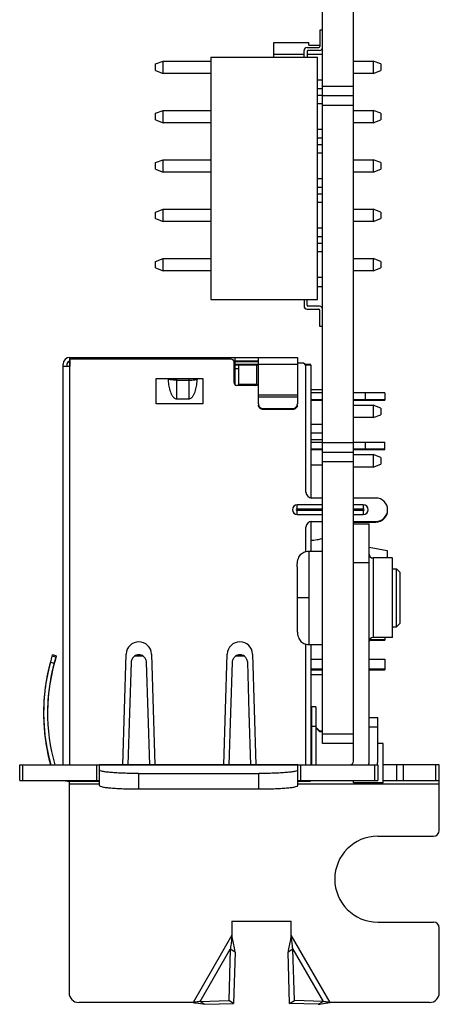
# Model space of a CAD drawing. Header units: millimetres. Extents: x 104 to 359, y 60 to 267.
# Tile 1 of 19: x 104 to 118, y 111 to 145. Entities that reach past the tile are written whole.
import ezdxf

# ---------------------------------------------------------------- set-up
doc = ezdxf.new("R2010")
doc.units = ezdxf.units.MM
doc.header["$LTSCALE"] = 23.1
doc.layers.add('20_ALL_FEATURES', color=7, linetype='CONTINUOUS')

msp = doc.modelspace()

# ---------------------------------------------------------------- linework, layer by layer
at = {"layer": '20_ALL_FEATURES', "color": 0}
for p, q in [((114.0226, 119.9049), (114.0226, 149.8933)), ((115.0893, 119.3048), (115.0893, 149.8933)), ((114.0226, 144.3797), (113.9257, 144.3797)), ((113.9257, 144.3797), (113.9257, 143.8197)), ((112.356, 143.9581), (113.556, 143.9581)), ((112.356, 143.4531), (112.356, 143.9581)), ((113.556, 143.8692), (113.556, 143.9581)), ((113.3916, 143.4531), (113.3916, 143.6864)), ((113.4916, 143.7864), (113.8924, 143.7864)), ((113.4916, 143.6532), (113.4916, 143.4531)), ((113.9226, 143.6866), (113.5249, 143.6866)), ((113.556, 143.8692), (113.9257, 143.8692)), ((108.2893, 143.2247), (108.556, 143.3247)), ((108.556, 143.3247), (110.1893, 143.3247)), ((108.556, 142.8981), (108.556, 143.3247)), ((110.1893, 143.4531), (113.856, 143.4531)), ((110.1893, 143.4531), (110.1893, 135.1464)), ((112.356, 143.5581), (113.3916, 143.5581)), ((113.4916, 143.5581), (114.0226, 143.5581)), ((113.856, 135.1464), (113.856, 143.4531)), ((115.0893, 143.3247), (115.756, 143.3247)), ((116.0226, 143.2247), (115.756, 143.3247)), ((115.756, 143.3247), (115.756, 142.8981)), ((108.2893, 142.9981), (108.2893, 143.2247)), ((108.2893, 142.9981), (108.556, 142.8981)), ((115.756, 142.8981), (116.0226, 142.9981)), ((116.0226, 143.2247), (116.0226, 142.9981)), ((110.1893, 142.8981), (108.556, 142.8981)), ((114.0226, 142.6647), (113.856, 142.6647)), ((115.756, 142.8981), (115.0893, 142.8981)), ((113.856, 142.3795), (114.0226, 142.3795)), ((114.0226, 142.465), (115.0893, 142.465)), ((113.856, 142.1499), (114.0226, 142.1499)), ((115.0893, 142.1316), (114.0226, 142.1316)), ((108.2893, 141.5314), (108.556, 141.6314)), ((108.556, 141.6314), (110.1893, 141.6314)), ((108.556, 141.2047), (108.556, 141.6314)), ((113.856, 141.8647), (114.0226, 141.8647)), ((115.0893, 141.7984), (114.0226, 141.7984)), ((115.0893, 141.6314), (115.756, 141.6314)), ((116.0226, 141.5314), (115.756, 141.6314)), ((115.756, 141.6314), (115.756, 141.2047)), ((108.2893, 141.3047), (108.2893, 141.5314)), ((108.2893, 141.3047), (108.556, 141.2047)), ((115.756, 141.2047), (116.0226, 141.3047)), ((116.0226, 141.5314), (116.0226, 141.3047)), ((110.1893, 141.2047), (108.556, 141.2047)), ((114.0226, 140.9714), (113.856, 140.9714)), ((115.756, 141.2047), (115.0893, 141.2047)), ((113.856, 140.6862), (114.0226, 140.6862)), ((113.856, 140.4566), (114.0226, 140.4566)), ((108.2893, 139.8381), (108.556, 139.9381)), ((108.556, 139.9381), (110.1893, 139.9381)), ((108.556, 139.5114), (108.556, 139.9381)), ((113.856, 140.1714), (114.0226, 140.1714)), ((115.0893, 139.9381), (115.756, 139.9381)), ((116.0226, 139.8381), (115.756, 139.9381)), ((115.756, 139.9381), (115.756, 139.5114)), ((108.2893, 139.6114), (108.2893, 139.8381)), ((108.2893, 139.6114), (108.556, 139.5114)), ((115.756, 139.5114), (116.0226, 139.6114)), ((116.0226, 139.8381), (116.0226, 139.6114)), ((110.1893, 139.5114), (108.556, 139.5114)), ((114.0226, 139.2781), (113.856, 139.2781)), ((115.756, 139.5114), (115.0893, 139.5114)), ((113.856, 138.9929), (114.0226, 138.9929)), ((113.856, 138.7632), (114.0226, 138.7632)), ((108.2893, 138.1447), (108.556, 138.2447)), ((108.556, 138.2447), (110.1893, 138.2447)), ((108.556, 137.8181), (108.556, 138.2447)), ((113.856, 138.4781), (114.0226, 138.4781)), ((115.0893, 138.2447), (115.756, 138.2447)), ((116.0226, 138.1447), (115.756, 138.2447)), ((115.756, 138.2447), (115.756, 137.8181)), ((108.2893, 137.9181), (108.2893, 138.1447)), ((108.2893, 137.9181), (108.556, 137.8181)), ((115.756, 137.8181), (116.0226, 137.9181)), ((116.0226, 138.1447), (116.0226, 137.9181)), ((110.1893, 137.8181), (108.556, 137.8181)), ((114.0226, 137.5847), (113.856, 137.5847)), ((115.756, 137.8181), (115.0893, 137.8181)), ((113.856, 137.2995), (114.0226, 137.2995)), ((113.856, 137.0699), (114.0226, 137.0699)), ((108.2893, 136.4514), (108.556, 136.5514)), ((108.556, 136.5514), (110.1893, 136.5514)), ((108.556, 136.1247), (108.556, 136.5514)), ((113.856, 136.7847), (114.0226, 136.7847)), ((115.0893, 136.5514), (115.756, 136.5514)), ((116.0226, 136.4514), (115.756, 136.5514)), ((115.756, 136.5514), (115.756, 136.1247)), ((108.2893, 136.2247), (108.2893, 136.4514)), ((108.2893, 136.2247), (108.556, 136.1247)), ((115.756, 136.1247), (116.0226, 136.2247)), ((116.0226, 136.4514), (116.0226, 136.2247)), ((110.1893, 136.1247), (108.556, 136.1247)), ((114.0226, 135.8914), (113.856, 135.8914)), ((115.756, 136.1247), (115.0893, 136.1247)), ((114.0226, 135.5803), (113.856, 135.5803)), ((110.1893, 135.1464), (113.856, 135.1464)), ((113.3916, 135.1464), (113.3916, 134.9131)), ((113.4916, 134.9462), (113.4916, 135.1464)), ((113.9226, 134.9129), (113.5249, 134.9129)), ((113.4916, 134.8131), (113.8924, 134.8131)), ((113.9257, 134.2197), (113.9257, 134.7797)), ((114.0226, 134.2197), (113.9257, 134.2197)), ((105.356, 133.1561), (113.1609, 133.1561)), ((105.3609, 132.8561), (105.3609, 133.1561)), ((111.0275, 132.2176), (111.0275, 133.1561)), ((111.8275, 131.5587), (111.8275, 133.1561)), ((113.1609, 133.1561), (113.1609, 131.5587)), ((105.1226, 119.1715), (105.1226, 132.9227)), ((105.1226, 132.8561), (105.3708, 132.8561)), ((105.256, 132.9227), (105.256, 132.8561)), ((105.3609, 133.0227), (105.356, 133.0227)), ((105.3609, 132.9992), (105.356, 132.9992)), ((105.356, 119.1715), (105.356, 132.8561)), ((105.3609, 132.9227), (105.3708, 132.9227)), ((110.8893, 133.0961), (105.3708, 133.0961)), ((105.3708, 132.8561), (105.3708, 133.0961)), ((110.9893, 132.2961), (110.9893, 132.9961)), ((110.9893, 132.9227), (111.0275, 132.9227)), ((111.8275, 133.0227), (111.0275, 133.0227)), ((111.8275, 132.9992), (111.0275, 132.9992)), ((111.8275, 132.9061), (111.0275, 132.9061)), ((111.0275, 132.9028), (111.8275, 132.9028)), ((111.156, 132.1961), (111.156, 132.9028)), ((111.756, 132.9028), (111.756, 132.2361)), ((111.8275, 132.9227), (113.1609, 132.9227)), ((113.3226, 132.9628), (113.1609, 132.9628)), ((113.6226, 132.9061), (113.4316, 132.9061)), ((113.4338, 132.9028), (113.6226, 132.9028)), ((113.456, 128.5294), (113.456, 132.8294)), ((113.6226, 132.9028), (113.6226, 128.3326)), ((111.0275, 132.7694), (111.156, 132.7694)), ((108.3226, 132.4294), (109.9226, 132.4294)), ((108.3226, 131.5628), (108.3226, 132.4294)), ((109.5953, 132.4227), (108.8598, 132.4227)), ((109.0209, 131.7304), (109.0209, 132.4227)), ((109.0209, 132.3732), (109.4342, 132.3732)), ((109.4342, 132.4227), (109.4342, 131.7304)), ((109.9226, 132.4294), (109.9226, 131.5628)), ((111.736, 132.1961), (111.0893, 132.1961)), ((111.156, 132.2361), (111.756, 132.2361)), ((113.1609, 131.8536), (111.8275, 131.8536)), ((111.8275, 131.7981), (113.1609, 131.7981)), ((113.6226, 132.0582), (114.0226, 132.0582)), ((114.0226, 131.9394), (113.6226, 131.9394)), ((116.156, 131.9394), (115.0893, 131.9394)), ((115.4893, 131.9394), (115.4893, 131.6826)), ((116.156, 131.9394), (116.156, 131.6826)), ((109.9226, 131.5628), (108.3226, 131.5628)), ((109.0209, 131.7304), (109.4342, 131.7304)), ((113.6226, 131.7061), (114.0226, 131.7061)), ((113.6226, 131.6826), (114.0226, 131.6826)), ((115.0893, 131.7061), (116.156, 131.7061)), ((115.0893, 131.6826), (116.156, 131.6826)), ((115.0893, 131.5137), (115.756, 131.5137)), ((116.0226, 131.4137), (115.756, 131.5137)), ((115.756, 131.5137), (115.756, 131.0871)), ((111.9942, 131.3986), (112.9942, 131.3986)), ((111.9942, 131.3616), (111.9942, 131.3986)), ((112.9942, 131.3616), (111.9942, 131.3616)), ((112.9942, 131.3986), (112.9942, 131.3616)), ((115.756, 131.0871), (116.0226, 131.1871)), ((116.0226, 131.4137), (116.0226, 131.1871)), ((114.0226, 130.8537), (113.6226, 130.8537)), ((115.756, 131.0871), (115.0893, 131.0871)), ((113.6226, 130.5685), (114.0226, 130.5685)), ((113.6226, 130.3389), (114.0226, 130.3389)), ((113.6226, 130.2461), (114.0226, 130.2461)), ((114.0226, 130.2383), (115.0893, 130.2383)), ((115.0893, 130.2461), (116.156, 130.2461)), ((115.4893, 130.2461), (115.4893, 129.9892)), ((116.156, 129.9892), (116.156, 130.2461)), ((113.6226, 130.0128), (114.0226, 130.0128)), ((113.6226, 129.9892), (114.0226, 129.9892)), ((114.0226, 129.9049), (115.0893, 129.9049)), ((115.0893, 130.0128), (116.156, 130.0128)), ((115.0893, 129.9892), (116.156, 129.9892)), ((115.0893, 129.8204), (115.756, 129.8204)), ((116.0226, 129.7204), (115.756, 129.8204)), ((115.756, 129.8204), (115.756, 129.3937)), ((113.6226, 129.4694), (114.0226, 129.4694)), ((115.0893, 129.5717), (114.0226, 129.5717)), ((115.756, 129.3937), (116.0226, 129.4937)), ((116.0226, 129.7204), (116.0226, 129.4937)), ((115.756, 129.3937), (115.0893, 129.3937)), ((114.0226, 128.0961), (113.156, 128.0961)), ((113.156, 127.9628), (113.156, 128.0961)), ((114.0226, 128.3294), (113.656, 128.3294)), ((115.856, 128.3294), (115.0893, 128.3294)), ((115.4226, 128.0961), (115.0893, 128.0961)), ((115.4226, 128.0961), (115.4226, 127.9628)), ((113.156, 127.9628), (114.0226, 127.9628)), ((114.0226, 127.8961), (113.156, 127.8961)), ((113.156, 127.7628), (113.156, 127.8961)), ((113.156, 127.7628), (114.0226, 127.7628)), ((115.0893, 127.9628), (115.4226, 127.9628)), ((115.4226, 127.8961), (115.0893, 127.8961)), ((115.0893, 127.7628), (115.4226, 127.7628)), ((115.4226, 127.8961), (115.4226, 127.7628)), ((113.6226, 127.5263), (113.6226, 126.5048)), ((113.656, 127.5294), (114.0226, 127.5294)), ((115.0893, 127.5294), (115.856, 127.5294)), ((115.0893, 127.5059), (115.856, 127.5059)), ((115.0893, 127.4382), (115.6226, 127.4382)), ((115.6226, 119.3048), (115.6226, 127.4382)), ((113.456, 126.4952), (113.456, 127.3294)), ((113.556, 126.5048), (114.0226, 126.5048)), ((113.556, 126.5048), (113.556, 123.3048)), ((115.6226, 126.644), (116.236, 126.5294)), ((116.236, 126.5294), (116.236, 126.2715)), ((115.6226, 126.1048), (115.0893, 126.1048)), ((116.4226, 126.2715), (115.756, 126.2715)), ((115.756, 126.2715), (115.756, 123.5382)), ((116.4226, 123.5383), (116.4226, 126.2713)), ((113.156, 125.9715), (113.156, 123.8382)), ((116.4226, 125.9048), (116.556, 125.9048)), ((116.6893, 125.7715), (116.556, 125.9048)), ((116.556, 123.9048), (116.556, 125.9048)), ((116.6893, 124.0382), (116.6893, 125.7715)), ((113.556, 124.9048), (113.156, 124.9048)), ((116.6893, 124.0382), (116.556, 123.9048)), ((116.4226, 123.9048), (116.556, 123.9048)), ((115.6317, 123.4526), (116.156, 123.4526)), ((115.6437, 123.4761), (116.156, 123.4761)), ((116.4226, 123.5382), (115.756, 123.5382)), ((116.156, 123.5382), (116.156, 123.4526)), ((113.456, 119.1715), (113.456, 123.3144)), ((113.556, 123.3048), (114.0226, 123.3048)), ((113.6226, 123.3048), (113.6226, 119.1715)), ((104.6871, 122.6989), (104.8158, 122.6641)), ((104.7457, 122.9028), (104.7599, 122.9493)), ((104.8733, 122.8639), (104.7457, 122.9028)), ((104.8874, 122.9104), (104.7599, 122.9493)), ((104.8733, 122.8404), (104.8667, 122.8424)), ((104.8874, 122.9104), (104.8733, 122.8639)), ((104.8874, 122.8869), (104.8733, 122.8404)), ((104.8874, 122.8869), (104.8809, 122.8889)), ((107.1731, 119.172), (107.2894, 122.9759)), ((107.456, 122.6989), (107.4027, 120.9592)), ((107.8762, 122.9028), (107.5691, 122.9028)), ((108.0425, 120.9592), (107.9893, 122.6989)), ((108.1559, 122.9759), (108.2722, 119.1715)), ((110.6398, 119.1715), (110.7561, 122.9759)), ((110.9226, 122.6989), (110.8694, 120.9592)), ((111.3428, 122.9028), (111.0358, 122.9028)), ((111.5092, 120.9592), (111.456, 122.6989)), ((111.6226, 122.9759), (111.7388, 119.1715)), ((113.6226, 122.7961), (114.0226, 122.7961)), ((115.6226, 122.7961), (116.156, 122.7961)), ((116.156, 122.7961), (116.156, 122.4392)), ((104.8099, 122.6422), (104.8158, 122.6406)), ((113.6226, 122.4628), (114.0226, 122.4628)), ((113.6226, 122.4392), (114.0226, 122.4392)), ((115.6226, 122.4628), (116.156, 122.4628)), ((115.6226, 122.4392), (116.156, 122.4392)), ((113.6226, 122.2694), (114.0226, 122.2694)), ((113.7893, 121.1676), (113.656, 121.1676)), ((113.656, 119.1715), (113.656, 121.1676)), ((113.7893, 121.1676), (113.7893, 119.1715)), ((107.4027, 120.9592), (107.3479, 119.1715)), ((108.0974, 119.1715), (108.0425, 120.9592)), ((110.8694, 120.9592), (110.8146, 119.1715)), ((111.564, 119.1715), (111.5092, 120.9592)), ((115.6226, 120.7982), (115.916, 120.7982)), ((115.916, 119.3048), (115.916, 120.7982)), ((113.656, 120.4694), (113.6226, 120.4694)), ((113.656, 120.4459), (113.6226, 120.4459)), ((113.656, 120.501), (113.7893, 120.501)), ((113.7893, 120.4694), (113.9226, 120.3361)), ((113.7893, 120.4459), (113.9226, 120.3126)), ((113.9226, 120.3361), (114.0226, 120.3361)), ((113.9226, 120.3126), (114.0226, 120.3126)), ((115.916, 120.4648), (115.6226, 120.4648)), ((114.0226, 120.2383), (115.0893, 120.2383)), ((115.0893, 119.9049), (114.0226, 119.9049)), ((116.1053, 119.9049), (115.916, 119.9049)), ((116.1053, 118.5503), (116.1053, 119.9049)), ((103.636, 119.1715), (115.916, 119.1715)), ((103.636, 118.6382), (103.636, 119.1715)), ((103.7336, 119.1715), (103.7336, 118.6382)), ((106.2783, 118.6382), (106.2783, 119.1715)), ((106.376, 118.461), (106.376, 119.1715)), ((113.176, 119.1695), (106.376, 119.1695)), ((113.176, 118.461), (113.176, 119.1715)), ((113.2736, 119.1715), (113.2736, 118.6382)), ((115.8183, 118.6382), (115.8183, 119.1715)), ((115.916, 119.1715), (115.916, 118.6382)), ((118.0293, 119.1715), (116.1053, 119.1715)), ((116.5768, 118.6382), (116.5768, 119.1715)), ((116.7881, 119.1715), (116.7881, 118.6382)), ((117.9073, 118.6382), (117.9073, 119.1715)), ((118.0293, 116.9248), (118.0293, 119.1715)), ((103.636, 118.6382), (106.376, 118.6382)), ((105.3293, 118.6143), (105.3293, 111.3515)), ((105.356, 118.6126), (105.356, 118.6382)), ((105.356, 118.6126), (106.376, 118.6126)), ((105.4226, 118.6126), (105.4226, 118.6361)), ((107.7093, 118.8761), (111.8426, 118.8761)), ((107.7093, 118.8761), (107.7093, 118.3448)), ((111.8426, 118.3448), (111.8426, 118.8761)), ((113.176, 118.6382), (115.916, 118.6382)), ((113.176, 118.6126), (113.556, 118.6126)), ((113.456, 118.6361), (113.456, 118.6126)), ((113.556, 118.6382), (113.556, 118.6126)), ((115.0893, 118.5503), (115.0893, 118.6382)), ((116.1053, 118.6382), (118.0293, 118.6382)), ((106.376, 118.5048), (105.3293, 118.5048)), ((107.7093, 118.3448), (111.8426, 118.3448)), ((118.0293, 118.5048), (113.176, 118.5048)), ((116.1053, 118.5503), (115.0893, 118.5503)), ((115.916, 116.7248), (117.8293, 116.7248)), ((110.916, 113.8115), (112.9493, 113.8115)), ((110.916, 113.8115), (110.916, 113.3276)), ((112.9493, 113.3276), (112.9493, 113.8115)), ((115.916, 113.7782), (117.8293, 113.7782)), ((118.0293, 111.3515), (118.0293, 113.5782)), ((110.916, 113.3276), (109.5826, 111.0182)), ((114.2826, 111.0182), (112.9493, 113.3276)), ((109.8226, 111.0515), (110.8583, 112.8455)), ((110.8583, 112.8455), (110.8067, 111.0812)), ((111.0238, 112.7499), (110.8583, 112.8455)), ((111.0238, 112.7499), (110.9722, 110.9857)), ((113.007, 112.8455), (112.8414, 112.7499)), ((112.893, 110.9857), (112.8414, 112.7499)), ((113.007, 112.8455), (114.0427, 111.0515)), ((113.0586, 111.0812), (113.007, 112.8455)), ((109.5826, 111.0182), (105.6626, 111.0182)), ((109.8226, 111.0515), (110.8067, 111.0812)), ((109.8226, 111.0515), (109.9881, 110.9559)), ((109.9881, 110.9559), (110.9722, 110.9857)), ((110.9722, 110.9857), (110.8067, 111.0812)), ((112.893, 110.9857), (113.0586, 111.0812)), ((113.8772, 110.9559), (112.893, 110.9857)), ((114.0427, 111.0515), (113.0586, 111.0812)), ((113.8772, 110.9559), (114.0427, 111.0515)), ((117.696, 111.0182), (114.2826, 111.0182))]:
    msp.add_line(p, q, dxfattribs=at)
for points in [[(108.8832, 132.4227), (108.8736, 132.4228), (108.8658, 132.4228), (108.8598, 132.4227)], [(109.0209, 132.4227), (109.0022, 132.4227), (108.9841, 132.4227), (108.9684, 132.4227)], [(109.5953, 132.4227), (109.5893, 132.4228), (109.5814, 132.4228), (109.5717, 132.4227)]]:
    msp.add_lwpolyline(points, dxfattribs=at)
for centre, radius, start, end in [((113.4916, 143.6864), 0.1, 90, 180), ((113.5249, 143.6532), 0.0333, 90, 180), ((113.8924, 143.8197), 0.0333, 270, 360), ((113.9226, 143.7866), 0.1, 270, 360), ((113.4916, 134.9131), 0.1, 180, 270), ((113.5249, 134.9462), 0.0333, 180, 270), ((113.9226, 134.8129), 0.1, 0, 90), ((113.8924, 134.7797), 0.0333, 0, 90), ((105.356, 132.9227), 0.2333, 90, 180), ((105.356, 132.9227), 0.1, 90, 180), ((105.356, 132.8992), 0.1, 90, 157.31616), ((110.8893, 132.9961), 0.1, 0, 90), ((113.3226, 132.8294), 0.1333, 0, 90), ((108.7486, 133.6172), 1.1996, 275.05172, 275.31859), ((109.7112, 133.6696), 1.2523, 264.68815, 265.35877), ((111.0893, 132.2961), 0.1, 180, 270), ((111.736, 132.2961), 0.1, 270, 336.4318), ((113.656, 128.5294), 0.2, 180, 270), ((113.156, 127.9294), 0.1667, 90, 270), ((115.4226, 127.9294), 0.1667, 270, 90), ((115.856, 127.9294), 0.4, 270, 90), ((113.156, 127.9294), 0.0333, 90, 270), ((115.4226, 127.9294), 0.0333, 270, 90), ((115.856, 127.9059), 0.4, 270, 360), ((113.656, 127.3294), 0.2, 90, 180), ((113.5128, 128.2837), 1.4315, 289.19645, 289.80168), ((113.5432, 128.1991), 1.3416, 289.80085, 290.30576), ((115.756, 126.4048), 0.1333, 180, 270), ((107.7226, 122.9626), 0.4335, 1.75035, 178.24965), ((111.1893, 122.9626), 0.4335, 1.75035, 178.24965), ((115.756, 123.4048), 0.1333, 90, 180), ((111.1228, 120.9592), 6.6667, 164.87345, 195.55688), ((111.1332, 120.9572), 6.6772, 164.88045, 171.97536), ((111.1228, 120.9592), 6.5333, 163.05, 195.88114), ((111.1228, 120.9357), 6.5333, 163.05, 180.30555), ((111.1228, 120.9592), 6.6667, 163.05, 164.87345), ((111.1195, 120.9595), 6.6634, 172.65949, 174.97683), ((111.1166, 120.9598), 6.6604, 171.97731, 172.65898), ((111.124, 120.9591), 6.6679, 174.97662, 175.25557), ((111.1243, 120.9358), 6.6682, 180.31093, 185.0416), ((111.1228, 120.9357), 6.6667, 180.31074, 195.34769), ((111.1239, 120.9594), 6.6677, 185.04188, 185.63907), ((111.1239, 120.9358), 6.6677, 185.04188, 185.63907), ((111.1207, 120.959), 6.6646, 185.63899, 187.22001), ((111.1207, 120.9355), 6.6646, 185.63899, 187.22001), ((111.1141, 120.9582), 6.6579, 187.2201, 188.23808), ((111.1141, 120.9347), 6.6579, 187.2201, 188.23808), ((111.1179, 120.9588), 6.6618, 188.2384, 189.52847), ((111.1179, 120.9353), 6.6618, 188.2384, 189.52847), ((111.1283, 120.9605), 6.6723, 189.52842, 190.83565), ((111.1283, 120.937), 6.6723, 189.52842, 190.83565), ((111.1326, 120.9614), 6.6767, 190.83557, 191.74495), ((111.1326, 120.9378), 6.6767, 190.83557, 191.74495), ((111.1275, 120.9602), 6.6714, 191.74433, 195.55468), ((111.1281, 120.9368), 6.6721, 191.74443, 195.3454), ((114.956, 119.3048), 0.1333, 270, 360), ((114.956, 119.3048), 0.6667, 348.45124, 360), ((115.2493, 119.3048), 0.6667, 348.45119, 360), ((105.356, 119.2792), 0.6667, 254.1363, 265.88926), ((105.356, 118.8459), 0.2333, 243.08689, 270), ((113.556, 118.8459), 0.2333, 270, 292.91831), ((117.8293, 116.9248), 0.2, 270, 360), ((115.916, 115.2515), 1.4733, 90, 270), ((117.8293, 113.5782), 0.2, 0, 90), ((105.6626, 111.3515), 0.3333, 180, 270), ((117.696, 111.3515), 0.3333, 270, 360)]:
    msp.add_arc(centre, radius, start, end, dxfattribs=at)
for points in [[(108.7244, 132.4152), (108.7677, 132.4166), (108.8111, 132.4184), (108.8543, 132.4222)], [(109.6099, 132.4215), (109.6501, 132.4182), (109.6904, 132.4165), (109.7307, 132.4152)], [(107.8762, 122.9028), (107.8318, 122.9326), (107.7226, 122.9659), (107.6135, 122.9326), (107.5691, 122.9028)], [(111.3428, 122.9028), (111.2985, 122.9326), (111.1893, 122.9659), (111.0801, 122.9326), (111.0358, 122.9028)]]:
    msp.add_open_spline(points, degree=3, dxfattribs=at)
for points, knots in [([(109.0209, 132.3732), (108.9858, 132.3732), (108.9202, 132.3751), (108.8422, 132.3821), (108.7898, 132.3908), (108.7604, 132.3977), (108.739, 132.4051), (108.7278, 132.4115), (108.7244, 132.4152)], [0, 0, 0, 0, 0.347858, 0.6513221, 0.7749034, 0.8751574, 0.9501964, 1, 1, 1, 1]), ([(108.7244, 132.4152), (108.7281, 132.3492), (108.7384, 132.2504), (108.763, 132.1205), (108.7879, 132.0245), (108.8209, 131.9309), (108.8576, 131.8565), (108.8956, 131.8023), (108.9298, 131.7661), (108.9713, 131.7382), (109.0044, 131.7304), (109.0209, 131.7304)], [0, 0, 0, 0, 0.250116, 0.3752087, 0.5002926, 0.6253571, 0.7503568, 0.8128924, 0.8753962, 0.9377996, 1, 1, 1, 1]), ([(109.4342, 131.7304), (109.4506, 131.7304), (109.4838, 131.7382), (109.5253, 131.7661), (109.5595, 131.8023), (109.5974, 131.8565), (109.6342, 131.9309), (109.6672, 132.0245), (109.6921, 132.1205), (109.7167, 132.2504), (109.7269, 132.3492), (109.7307, 132.4152)], [0, 0, 0, 0, 0.0621984, 0.1246018, 0.1871058, 0.2496417, 0.3746417, 0.4997063, 0.6247905, 0.7498834, 1, 1, 1, 1]), ([(109.4342, 132.3732), (109.4693, 132.3732), (109.5349, 132.3751), (109.6128, 132.3821), (109.6653, 132.3908), (109.6947, 132.3977), (109.716, 132.4051), (109.7273, 132.4115), (109.7307, 132.4152)], [0, 0, 0, 0, 0.3479135, 0.6513727, 0.7749419, 0.8751767, 0.9502021, 1, 1, 1, 1]), ([(111.8275, 131.5587), (111.8275, 131.5378), (111.8363, 131.4954), (111.8737, 131.4422), (111.929, 131.4068), (111.9726, 131.3986), (111.9942, 131.3986)], [0, 0, 0, 0, 0.2453856, 0.4934504, 0.7453484, 1, 1, 1, 1]), ([(111.9942, 131.3616), (111.9726, 131.3616), (111.929, 131.3698), (111.8737, 131.4052), (111.8363, 131.4584), (111.8275, 131.5008), (111.8275, 131.5217)], [0, 0, 0, 0, 0.2546518, 0.50655, 0.7546146, 1, 1, 1, 1]), ([(112.9942, 131.3986), (113.0159, 131.3986), (113.0594, 131.4068), (113.1147, 131.4422), (113.1521, 131.4954), (113.1609, 131.5378), (113.1609, 131.5587)], [0, 0, 0, 0, 0.2546518, 0.50655, 0.7546146, 1, 1, 1, 1]), ([(113.1609, 131.5217), (113.1609, 131.5008), (113.1521, 131.4584), (113.1147, 131.4052), (113.0594, 131.3698), (113.0159, 131.3616), (112.9942, 131.3616)], [0, 0, 0, 0, 0.2453856, 0.4934504, 0.7453484, 1, 1, 1, 1]), ([(113.9834, 126.9318), (113.9355, 126.9151), (113.8175, 126.881), (113.6945, 126.8669), (113.6226, 126.8669)], [0, 0, 0, 0, 0.414149, 1, 1, 1, 1]), ([(113.156, 125.9715), (113.156, 126.0132), (113.1594, 126.0917), (113.1773, 126.2012), (113.208, 126.2946), (113.252, 126.372), (113.3098, 126.4325), (113.381, 126.4753), (113.4647, 126.5002), (113.5246, 126.5048), (113.556, 126.5048)], [0, 0, 0, 0, 0.1648243, 0.309615, 0.4371576, 0.5515054, 0.6582258, 0.7640964, 0.8760492, 1, 1, 1, 1]), ([(113.156, 123.8382), (113.156, 123.7964), (113.1594, 123.718), (113.1773, 123.6085), (113.208, 123.515), (113.252, 123.4377), (113.3098, 123.3771), (113.381, 123.3343), (113.4647, 123.3095), (113.5246, 123.3048), (113.556, 123.3048)], [0, 0, 0, 0, 0.1648243, 0.309615, 0.4371576, 0.5515054, 0.6582258, 0.7640964, 0.8760492, 1, 1, 1, 1]), ([(107.5691, 122.9028), (107.5393, 122.8766), (107.4874, 122.8146), (107.4621, 122.7377), (107.456, 122.6989)], [0, 0, 0, 0, 0.5020283, 1, 1, 1, 1]), ([(107.9893, 122.6989), (107.9832, 122.7377), (107.9579, 122.8146), (107.906, 122.8766), (107.8762, 122.9028)], [0, 0, 0, 0, 0.4979717, 1, 1, 1, 1]), ([(111.0358, 122.9028), (111.006, 122.8766), (110.954, 122.8146), (110.9288, 122.7377), (110.9226, 122.6989)], [0, 0, 0, 0, 0.5020281, 1, 1, 1, 1]), ([(111.456, 122.6989), (111.4498, 122.7377), (111.4246, 122.8146), (111.3726, 122.8766), (111.3428, 122.9028)], [0, 0, 0, 0, 0.4979717, 1, 1, 1, 1]), ([(104.479, 121.5106), (104.4711, 121.416), (104.4478, 121.0374), (104.4569, 120.6567), (104.4819, 120.3734)], [0, 0, 0, 0, 0.2501254, 1, 1, 1, 1]), ([(107.7093, 118.8761), (107.5392, 118.8761), (107.2921, 118.88), (106.9779, 118.8943), (106.7784, 118.9081), (106.6143, 118.9248), (106.4925, 118.9432), (106.4184, 118.9614), (106.3843, 118.9774), (106.376, 118.9879), (106.376, 118.9923)], [0, 0, 0, 0, 0.3781805, 0.5491374, 0.6992491, 0.8228065, 0.9153066, 0.9738138, 0.9903152, 1, 1, 1, 1]), ([(113.176, 118.9923), (113.176, 118.9879), (113.1677, 118.9774), (113.1335, 118.9614), (113.0594, 118.9432), (112.9377, 118.9248), (112.7736, 118.9081), (112.5741, 118.8943), (112.2598, 118.88), (112.0128, 118.8761), (111.8426, 118.8761)], [0, 0, 0, 0, 0.0096848, 0.0261862, 0.0846933, 0.1771934, 0.3007508, 0.4508624, 0.6218194, 1, 1, 1, 1]), ([(106.376, 118.461), (106.376, 118.4566), (106.3843, 118.4461), (106.4184, 118.4301), (106.4925, 118.4119), (106.6143, 118.3935), (106.7784, 118.3768), (106.9779, 118.363), (107.2921, 118.3487), (107.5392, 118.3448), (107.7093, 118.3448)], [0, 0, 0, 0, 0.0096848, 0.0261862, 0.0846933, 0.1771934, 0.3007508, 0.4508624, 0.6218194, 1, 1, 1, 1]), ([(111.8426, 118.3448), (112.0128, 118.3448), (112.2598, 118.3487), (112.5741, 118.363), (112.7736, 118.3768), (112.9377, 118.3935), (113.0594, 118.4119), (113.1335, 118.4301), (113.1677, 118.4461), (113.176, 118.4566), (113.176, 118.461)], [0, 0, 0, 0, 0.3781805, 0.5491374, 0.6992491, 0.8228065, 0.9153066, 0.9738138, 0.9903152, 1, 1, 1, 1]), ([(110.916, 113.3276), (110.9025, 113.2067), (110.8846, 113.0459), (110.8638, 112.8854), (110.8583, 112.8455)], [0, 0, 0, 0, 0.7511447, 1, 1, 1, 1]), ([(111.0238, 112.7499), (111.0161, 112.7976), (110.9828, 112.9907), (110.9447, 113.1829), (110.916, 113.3276)], [0, 0, 0, 0, 0.2468661, 1, 1, 1, 1]), ([(112.9493, 113.3276), (112.9397, 113.2791), (112.9016, 113.087), (112.865, 112.8945), (112.8414, 112.7499)], [0, 0, 0, 0, 0.2522569, 1, 1, 1, 1]), ([(113.007, 112.8455), (113.0015, 112.8854), (112.9806, 113.0459), (112.9628, 113.2067), (112.9493, 113.3276)], [0, 0, 0, 0, 0.2488553, 1, 1, 1, 1]), ([(109.8226, 111.0515), (109.803, 111.0483), (109.7232, 111.0361), (109.6431, 111.0259), (109.5826, 111.0182)], [0, 0, 0, 0, 0.245379, 1, 1, 1, 1]), ([(109.5826, 111.0182), (109.617, 111.0126), (109.752, 110.9909), (109.8871, 110.9698), (109.9881, 110.9559)], [0, 0, 0, 0, 0.2546179, 1, 1, 1, 1]), ([(113.8772, 110.9559), (113.9102, 110.9604), (114.0455, 110.9799), (114.1805, 111.0017), (114.2826, 111.0182)], [0, 0, 0, 0, 0.2435393, 1, 1, 1, 1]), ([(114.2826, 111.0182), (114.2624, 111.0208), (114.1823, 111.031), (114.1022, 111.0418), (114.0427, 111.0515)], [0, 0, 0, 0, 0.2533167, 1, 1, 1, 1])]:
    msp.add_open_spline(points, degree=3, knots=knots, dxfattribs=at)

doc.saveas('drawing.dxf')
